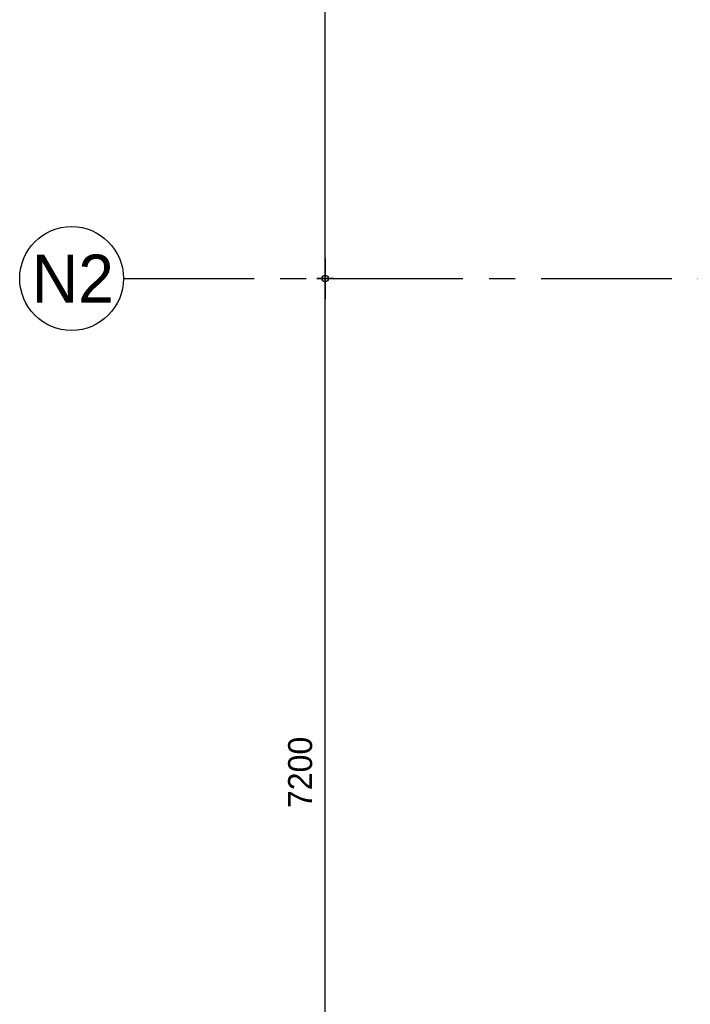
# Model space of a CAD drawing. Header units: millimetres. Extents: x 111285 to 237437, y -9513 to 52045.
# Tile 154 of 256: x 120725 to 125617, y 31304 to 38480. Entities that reach past the tile are written whole.
import ezdxf
from ezdxf.enums import TextEntityAlignment as Align

# ---------------------------------------------------------------- set-up
doc = ezdxf.new("R2010")
doc.units = ezdxf.units.MM
doc.header["$LTSCALE"] = 100
doc.linetypes.add('CENTER', pattern=[50.8, 31.75, -6.35, 6.35, -6.35])
doc.layers.get('0').update_dxf_attribs({"color": 252})
doc.layers.get('Defpoints').update_dxf_attribs({"color": 252})
for name, color, linetype in [('0-HOOFDSTRAMIEN', 1, 'CENTER'), ('0-maatlijn', 252, 'Continuous'), ('0-text-35', 252, 'Continuous')]:
    doc.layers.add(name, color=color, linetype=linetype)
doc.styles.add('UNI', font='txt')
doc.styles.add('UNI-100-3_5', font='txt', dxfattribs={"height": 350})
doc.dimstyles.new('UNI-50-3_5', dxfattribs={"dimscale": 50, "dimtxt": 3.5, "dimasz": 1, "dimexe": 0, "dimexo": 0, "dimgap": 0, "dimtad": 0, "dimrnd": 1, "dimdsep": 46, "dimtxsty": 'UNI', "dimblk": 'DIMPUNT', "dimcen": -3, "dimdle": 5, "dimse1": 1, "dimse2": 1, "dimclrd": 1, "dimclre": 1, "dimclrt": 3, "dimadec": 0, "dimazin": 0, "dimtfac": 2.285714, "dimtix": 1, "dimtmove": 2, "dimatfit": 3, "dimldrblk": 'DIMPUNT', "dimfxl": 0, "dimtvp": 1, "dimtolj": 1, "dimarcsym": 0})

# ---------------------------------------------------------------- blocks, each defined once
blk = doc.blocks.new('DIMPUNT')
at = {"color": 1}
for p, q in [((-3, 0), (3, 0)), ((0, 0), (0, 1.199215)), ((0, -1.199215), (0, 0))]:
    blk.add_line(p, q, dxfattribs=at)
blk.add_circle((0, 0), 0.456811, dxfattribs=at)
blk = doc.blocks.new('*D425')
at = {"layer": '0-maatlijn', "color": 1, "lineweight": -2, "transparency": 16777216}
blk.add_line((-3528.5, 28850), (-3528.5, 35950), dxfattribs=at)
at = {"layer": 'Defpoints', "color": 0, "transparency": 16777216}
for p in [(-5000, 36000), (-3528.5, 36000), (-5000, 28800)]:
    blk.add_point(p, dxfattribs=at)
at = {"layer": '0-maatlijn', "color": 1, "lineweight": -2, "transparency": 16777216, "xscale": 50, "yscale": 50, "zscale": 50}
for p, rotation in [((-3528.5, 36000), 90), ((-3528.5, 28800), 270)]:
    blk.add_blockref('DIMPUNT', p, dxfattribs=dict(at, rotation=rotation))
at = {"layer": '0-maatlijn', "color": 3, "transparency": 16777216, "insert": (-3710.4, 32400), "char_height": 175, "attachment_point": 5, "rotation": 90, "style": 'UNI'}
blk.add_mtext('\\A1;7200', dxfattribs=at)
blk = doc.blocks.new('*D426')
at = {"layer": '0-maatlijn', "color": 1, "lineweight": -2, "transparency": 16777216}
blk.add_line((-3528.5, 36050), (-3528.5, 43150), dxfattribs=at)
at = {"layer": 'Defpoints', "color": 0, "transparency": 16777216}
for p in [(-5000, 43200), (-3528.5, 43200), (-5000, 36000)]:
    blk.add_point(p, dxfattribs=at)
at = {"layer": '0-maatlijn', "color": 1, "lineweight": -2, "transparency": 16777216, "xscale": 50, "yscale": 50, "zscale": 50}
for p, rotation in [((-3528.5, 43200), 90), ((-3528.5, 36000), 270)]:
    blk.add_blockref('DIMPUNT', p, dxfattribs=dict(at, rotation=rotation))
at = {"layer": '0-maatlijn', "color": 3, "transparency": 16777216, "insert": (-3710.4, 39600), "char_height": 175, "attachment_point": 5, "rotation": 90, "style": 'UNI'}
blk.add_mtext('\\A1;7200', dxfattribs=at)
blk = doc.blocks.new('U-STRAMIEN')
at = {"layer": '0-HOOFDSTRAMIEN', "ltscale": 0.3}
blk.add_lwpolyline([(-5000, 36000), (37100, 36000)], dxfattribs=at)
at = {"layer": '0-HOOFDSTRAMIEN', "color": 1, "linetype": 'Continuous'}
blk.add_circle((-5378.659, 36000), 378.659, dxfattribs=at)
at = {"layer": '0-text-35', "style": 'UNI-100-3_5'}
blk.add_text('N2', height=350, dxfattribs=at).set_placement((-5369.226, 36001.394), align=Align.MIDDLE)
at = {"layer": '0-maatlijn'}
for base, p1, p2, picture, middle in [((-3528.535, 43200), (-5000, 36000), (-5000, 43200), '*D426', (-3710.361, 39600)), ((-3528.535, 36000), (-5000, 28800), (-5000, 36000), '*D425', (-3710.361, 32400))]:
    dim = blk.add_linear_dim(base=base, p1=p1, p2=p2, angle=90, dimstyle='UNI-50-3_5', dxfattribs=at)
    dim.commit()
    dim.dimension.update_dxf_attribs({"geometry": picture, "text_midpoint": middle})

msp = doc.modelspace()

# ---------------------------------------------------------------- block references
at = {"layer": '0-HOOFDSTRAMIEN'}
msp.add_blockref('U-STRAMIEN', (126482, 594), dxfattribs=at)

doc.saveas('drawing.dxf')
